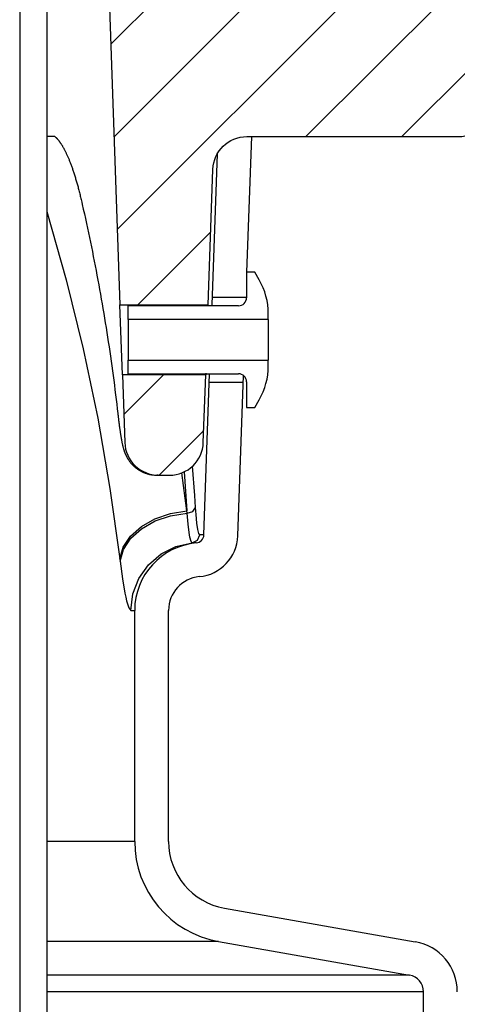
# Model space of a CAD drawing. Extents: x 2963 to 4079, y -422 to 622.
# Tile 53 of 119: x 3475.59 to 3477.2, y 498.52 to 502.15. Entities that reach past the tile are written whole.
import ezdxf

# ---------------------------------------------------------------- set-up
doc = ezdxf.new("R2010")
doc.units = 0
doc.header["$MEASUREMENT"] = 0
doc.layers.add('SPILL-BUCKET', color=1, linetype='CONTINUOUS')
pattern_1 = [(45, (9705.02148, -797.75803), (-0.176776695, 0.176776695), [])]

msp = doc.modelspace()

# ---------------------------------------------------------------- hatches: boundary and pattern name
at = {"layer": 'SPILL-BUCKET'}
h = msp.add_hatch(dxfattribs=at)
h.set_pattern_fill('ANSI31', scale=2, style=0)
h.set_pattern_definition(pattern_1)
edge = h.paths.add_edge_path()
edge.add_line((3475.96581, 502.58122), (3475.90761, 502.5188))
edge.add_line((3475.90761, 502.5188), (3475.95707, 501.10235))
edge.add_line((3475.95707, 501.10235), (3476.28238, 501.10235))
edge.add_line((3476.28238, 501.10235), (3476.29982, 501.60179))
edge.add_arc((3476.4247, 501.59747), 0.12496, 90.01861, 178.01856, ccw=False)
edge.add_line((3476.42466, 501.72243), (3477.21149, 501.72243))
edge.add_arc((3477.21152, 501.78491), 0.06248, 269.98072, 361.98074)
edge.add_line((3477.27396, 501.78707), (3477.21507, 503.47341))
edge.add_arc((3477.15263, 503.47121), 0.06248, 2.01864, 90.01862)
edge.add_line((3477.15261, 503.53369), (3477.01077, 503.53369))
edge.add_arc((3477.01078, 503.50245), 0.03124, 90.01957, 180.01957)
edge.add_line((3476.97954, 503.50244), (3476.97954, 502.59621))
edge.add_arc((3476.96423, 502.59652), 0.01531, 268.81278, 358.81278, ccw=False)
edge.add_line((3476.96392, 502.58122), (3475.96581, 502.58122))
h = msp.add_hatch(dxfattribs=at)
h.set_pattern_fill('ANSI31', scale=2, style=0)
h.set_pattern_definition(pattern_1)
edge = h.paths.add_edge_path()
edge.add_line((3475.96611, 500.84353), (3475.97482, 500.59392))
edge.add_arc((3476.09975, 500.59828), 0.125, 181.99998, 270)
edge.add_line((3476.09975, 500.47328), (3476.1397, 500.47328))
edge.add_arc((3476.1397, 500.59828), 0.125, 270, 358.00002)
edge.add_line((3476.26462, 500.59392), (3476.27334, 500.84353))
edge.add_line((3476.27334, 500.84353), (3475.96611, 500.84353))

# ---------------------------------------------------------------- linework, layer by layer
at = {"layer": 'SPILL-BUCKET', "color": 1, "linetype": 'Continuous'}
for p, q in [((3475.58737, 502.4563), (3475.58737, 488.25874)), ((3475.6873, 502.4563), (3475.6873, 488.25874)), ((3476.42547, 501.22277), (3476.44291, 501.72243)), ((3476.31569, 501.65858), (3476.29627, 501.10235)), ((3476.45428, 501.22277), (3476.4243, 501.22277)), ((3476.4243, 501.22277), (3476.4243, 501.12824)), ((3476.47077, 501.1942), (3476.45428, 501.22277)), ((3475.9871, 501.04839), (3475.9871, 501.09826)), ((3476.39432, 501.09826), (3475.9871, 501.09826)), ((3476.50424, 501.04839), (3475.9871, 501.04839)), ((3475.9871, 501.04839), (3475.9871, 501.04265)), ((3476.50424, 501.04839), (3476.50424, 501.06929)), ((3476.50424, 501.04839), (3476.50424, 501.04265)), ((3475.9871, 501.04265), (3475.9871, 501.02629)), ((3475.9871, 501.02629), (3475.9871, 501.00182)), ((3476.50424, 501.04265), (3476.50424, 501.02629)), ((3476.50424, 501.02629), (3476.50424, 501.00182)), ((3475.9871, 501.00182), (3475.9871, 500.97294)), ((3475.9871, 500.97294), (3475.9871, 500.94407)), ((3476.50424, 501.00182), (3476.50424, 500.97294)), ((3476.50424, 500.97294), (3476.50424, 500.94407)), ((3475.9871, 500.94407), (3475.9871, 500.91959)), ((3476.50424, 500.94407), (3476.50424, 500.91959)), ((3475.9871, 500.91959), (3475.9871, 500.90324)), ((3475.9871, 500.90324), (3475.9871, 500.89749)), ((3476.50424, 500.91959), (3476.50424, 500.90324)), ((3476.50424, 500.90324), (3476.50424, 500.89749)), ((3475.9871, 500.84763), (3475.9871, 500.89749)), ((3475.9871, 500.89749), (3476.50424, 500.89749)), ((3476.50424, 500.8766), (3476.50424, 500.89749)), ((3475.9871, 500.84763), (3476.39432, 500.84763)), ((3476.26662, 500.25334), (3476.28738, 500.84763)), ((3476.27345, 500.84931), (3476.27335, 500.8442)), ((3476.27335, 500.8442), (3476.27337, 500.84508)), ((3476.39146, 500.24898), (3476.41216, 500.84174)), ((3476.4243, 500.81765), (3476.4243, 500.72311)), ((3476.4243, 500.72311), (3476.45428, 500.72311)), ((3476.45428, 500.72311), (3476.47077, 500.75168)), ((3476.01145, 499.12188), (3476.01145, 499.97457)), ((3476.13637, 499.12188), (3476.13637, 499.97457)), ((3476.34281, 498.87585), (3477.04643, 498.75178)), ((3476.32113, 498.75283), (3477.02474, 498.62876)), ((3477.07635, 497.38273), (3477.07635, 498.56726))]:
    msp.add_line(p, q, dxfattribs=at)
at = {"layer": 'SPILL-BUCKET', "color": 7}
for p, q in [((3475.7025, 501.72243), (3475.68728, 501.72243)), ((3475.69135, 501.72243), (3475.68756, 501.72243)), ((3475.71754, 501.72243), (3475.69135, 501.72243)), ((3475.7174, 501.72243), (3475.7025, 501.72243)), ((3475.71754, 501.72243), (3475.71991, 501.72041)), ((3475.71991, 501.72041), (3475.72041, 501.71996)), ((3475.72041, 501.71996), (3475.72094, 501.71948)), ((3475.72094, 501.71948), (3475.72149, 501.71897)), ((3475.72149, 501.71897), (3475.72207, 501.71842)), ((3475.72207, 501.71842), (3475.72266, 501.71784)), ((3475.72266, 501.71784), (3475.72328, 501.71722)), ((3475.72328, 501.71722), (3475.72391, 501.71658)), ((3475.72391, 501.71658), (3475.72457, 501.71589)), ((3475.72457, 501.71589), (3475.72524, 501.71517)), ((3475.72524, 501.71517), (3475.72594, 501.71441)), ((3475.72594, 501.71441), (3475.72663, 501.71363)), ((3475.72663, 501.71363), (3475.72734, 501.71282)), ((3475.72734, 501.71282), (3475.72807, 501.71196)), ((3475.72807, 501.71196), (3475.72883, 501.71106)), ((3475.72883, 501.71106), (3475.72961, 501.71011)), ((3475.72961, 501.71011), (3475.73041, 501.70912)), ((3475.73041, 501.70912), (3475.73123, 501.70807)), ((3475.73123, 501.70807), (3475.73207, 501.70699)), ((3475.73207, 501.70699), (3475.73293, 501.70586)), ((3475.73293, 501.70586), (3475.73381, 501.70468)), ((3475.73381, 501.70468), (3475.7347, 501.70345)), ((3475.7347, 501.70345), (3475.73561, 501.70218)), ((3475.73561, 501.70218), (3475.73638, 501.70108)), ((3475.73638, 501.70108), (3475.73716, 501.69996)), ((3475.73716, 501.69996), (3475.73795, 501.69879)), ((3475.73795, 501.69879), (3475.73875, 501.69759)), ((3475.73875, 501.69759), (3475.73971, 501.69613)), ((3475.73971, 501.69613), (3475.74069, 501.69462)), ((3475.74069, 501.69462), (3475.74167, 501.69308)), ((3475.74167, 501.69308), (3475.74266, 501.69149)), ((3475.74266, 501.69149), (3475.74365, 501.68986)), ((3475.74365, 501.68986), (3475.74465, 501.68819)), ((3475.74465, 501.68819), (3475.74567, 501.68648)), ((3475.74567, 501.68648), (3475.74668, 501.68473)), ((3475.74668, 501.68473), (3475.74771, 501.68293)), ((3475.74771, 501.68293), (3475.74874, 501.68109)), ((3475.74874, 501.68109), (3475.74978, 501.67921)), ((3475.74978, 501.67921), (3475.75082, 501.67728)), ((3475.75082, 501.67728), (3475.75187, 501.67531)), ((3475.75187, 501.67531), (3475.75292, 501.6733)), ((3475.75292, 501.6733), (3475.75398, 501.67125)), ((3475.75398, 501.67125), (3475.75505, 501.66915)), ((3475.75505, 501.66915), (3475.75612, 501.66701)), ((3475.75612, 501.66701), (3475.75719, 501.66483)), ((3475.75719, 501.66483), (3475.75827, 501.66259)), ((3475.75827, 501.66259), (3475.75935, 501.66032)), ((3475.75935, 501.66032), (3475.76044, 501.658)), ((3475.76044, 501.658), (3475.76152, 501.65564)), ((3475.76152, 501.65564), (3475.76261, 501.65323)), ((3475.76261, 501.65323), (3475.76371, 501.65078)), ((3475.76371, 501.65078), (3475.76481, 501.64828)), ((3475.76481, 501.64828), (3475.76591, 501.64574)), ((3475.76591, 501.64574), (3475.76701, 501.64315)), ((3475.76701, 501.64315), (3475.76812, 501.64052)), ((3475.76812, 501.64052), (3475.76923, 501.63784)), ((3475.76923, 501.63784), (3475.77034, 501.63511)), ((3475.77034, 501.63511), (3475.77145, 501.63234)), ((3475.77145, 501.63234), (3475.77256, 501.62953)), ((3475.77256, 501.62953), (3475.7737, 501.62662)), ((3475.7737, 501.62662), (3475.77483, 501.62367)), ((3475.77483, 501.62367), (3475.77596, 501.6207)), ((3475.77596, 501.6207), (3475.77708, 501.61769)), ((3475.77708, 501.61769), (3475.7782, 501.61464)), ((3475.7782, 501.61464), (3475.77932, 501.61154)), ((3475.77932, 501.61154), (3475.78044, 501.6084)), ((3475.78044, 501.6084), (3475.78156, 501.60522)), ((3475.78156, 501.60522), (3475.78267, 501.602)), ((3475.78267, 501.602), (3475.78379, 501.59873)), ((3475.78379, 501.59873), (3475.7849, 501.59542)), ((3475.7849, 501.59542), (3475.78601, 501.59207)), ((3475.78601, 501.59207), (3475.78712, 501.58867)), ((3475.78712, 501.58867), (3475.78823, 501.58524)), ((3475.78823, 501.58524), (3475.78934, 501.58176)), ((3475.78934, 501.58176), (3475.79044, 501.57824)), ((3475.79044, 501.57824), (3475.79156, 501.57462)), ((3475.79156, 501.57462), (3475.79267, 501.57097)), ((3475.79267, 501.57097), (3475.79375, 501.56735)), ((3475.79375, 501.56735), (3475.79484, 501.5637)), ((3475.79484, 501.5637), (3475.79592, 501.55998)), ((3475.79592, 501.55998), (3475.797, 501.55623)), ((3475.797, 501.55623), (3475.79809, 501.55241)), ((3475.79809, 501.55241), (3475.79917, 501.54856)), ((3475.79917, 501.54856), (3475.80025, 501.54465)), ((3475.80025, 501.54465), (3475.80133, 501.5407)), ((3475.80133, 501.5407), (3475.8024, 501.5367)), ((3475.8024, 501.5367), (3475.80347, 501.53266)), ((3475.80347, 501.53266), (3475.80454, 501.52857)), ((3475.80454, 501.52857), (3475.80561, 501.52444)), ((3475.80561, 501.52444), (3475.80667, 501.52027)), ((3475.80667, 501.52027), (3475.80773, 501.51607)), ((3475.80773, 501.51607), (3475.80877, 501.51188)), ((3475.80877, 501.51188), (3475.8098, 501.50766)), ((3475.8098, 501.50766), (3475.81083, 501.50339)), ((3475.81083, 501.50339), (3475.81185, 501.49909)), ((3475.81185, 501.49909), (3475.81288, 501.49474)), ((3475.81288, 501.49474), (3475.8139, 501.49034)), ((3475.8139, 501.49034), (3475.81393, 501.49019)), ((3475.81393, 501.49019), (3475.81396, 501.49004)), ((3475.81396, 501.49004), (3475.81604, 501.48101)), ((3475.81604, 501.48101), (3475.8181, 501.47196)), ((3475.68731, 501.44631), (3475.75873, 501.19431)), ((3475.8181, 501.47196), (3475.82202, 501.45463)), ((3475.82202, 501.45463), (3475.8259, 501.43728)), ((3475.8259, 501.43728), (3475.82973, 501.41993)), ((3475.82973, 501.41993), (3475.83352, 501.40256)), ((3475.83352, 501.40256), (3475.83727, 501.38518)), ((3475.83727, 501.38518), (3475.84097, 501.36779)), ((3475.84097, 501.36779), (3475.84463, 501.35038)), ((3475.84463, 501.35038), (3475.84825, 501.33297)), ((3475.84825, 501.33297), (3475.85183, 501.31554)), ((3475.85183, 501.31554), (3475.85535, 501.29811)), ((3475.85535, 501.29811), (3475.85884, 501.28066)), ((3475.85884, 501.28066), (3475.86229, 501.2632)), ((3475.86229, 501.2632), (3475.86569, 501.24573)), ((3475.86569, 501.24573), (3475.86905, 501.22825)), ((3475.86905, 501.22825), (3475.87236, 501.21075)), ((3475.75873, 501.19431), (3475.82142, 500.93983)), ((3475.87236, 501.21075), (3475.87563, 501.19326)), ((3475.87563, 501.19326), (3475.87886, 501.17574)), ((3475.87886, 501.17574), (3475.88205, 501.15822)), ((3475.88205, 501.15822), (3475.88519, 501.14069)), ((3475.88519, 501.14069), (3475.88828, 501.12315)), ((3475.88828, 501.12315), (3475.89134, 501.10559)), ((3476.4243, 501.12908), (3476.2972, 501.12908)), ((3475.89134, 501.10559), (3475.89434, 501.08804)), ((3475.89434, 501.08804), (3475.89731, 501.07046)), ((3475.89731, 501.07046), (3475.90023, 501.05288)), ((3475.90023, 501.05288), (3475.90311, 501.03529)), ((3475.90311, 501.03529), (3475.90594, 501.0177)), ((3475.90594, 501.0177), (3475.90873, 501.00009)), ((3475.90873, 501.00009), (3475.91148, 500.98247)), ((3475.91148, 500.98247), (3475.91418, 500.96485)), ((3475.82142, 500.93983), (3475.87529, 500.6832)), ((3475.91418, 500.96485), (3475.91684, 500.94721)), ((3475.91684, 500.94721), (3475.91945, 500.92957)), ((3475.91945, 500.92957), (3475.92202, 500.91192)), ((3475.92202, 500.91192), (3475.92455, 500.89426)), ((3475.92455, 500.89426), (3475.92703, 500.8766)), ((3475.92703, 500.8766), (3475.92947, 500.85892)), ((3475.92947, 500.85892), (3475.93186, 500.84124)), ((3475.93186, 500.84124), (3475.93421, 500.82355)), ((3475.93421, 500.82355), (3475.93652, 500.80586)), ((3475.93652, 500.80586), (3475.93877, 500.78815)), ((3476.2863, 500.8168), (3476.41129, 500.8168)), ((3475.93877, 500.78815), (3475.94099, 500.77044)), ((3475.94099, 500.77044), (3475.94316, 500.75272)), ((3475.94316, 500.75272), (3475.94529, 500.735)), ((3475.94529, 500.735), (3475.94726, 500.71819)), ((3475.94726, 500.71819), (3475.9492, 500.70139)), ((3475.87529, 500.6832), (3475.92027, 500.42473)), ((3475.9492, 500.70139), (3475.94962, 500.69767)), ((3475.94962, 500.69767), (3475.95004, 500.69395)), ((3475.95004, 500.69396), (3475.95011, 500.69334)), ((3475.95011, 500.69334), (3475.95018, 500.69272)), ((3475.95018, 500.69272), (3475.95053, 500.68963)), ((3475.95053, 500.68963), (3475.95088, 500.68658)), ((3475.95088, 500.68658), (3475.95124, 500.68355)), ((3475.95124, 500.68355), (3475.95159, 500.68056)), ((3475.95159, 500.68056), (3475.95194, 500.67762)), ((3475.95194, 500.67762), (3475.9523, 500.67471)), ((3475.9523, 500.67471), (3475.95265, 500.67182)), ((3475.95265, 500.67182), (3475.953, 500.66896)), ((3475.953, 500.66896), (3475.95336, 500.66612)), ((3475.95336, 500.66612), (3475.95372, 500.66331)), ((3475.95372, 500.66331), (3475.95407, 500.66052)), ((3475.95407, 500.66052), (3475.95443, 500.65776)), ((3475.95443, 500.65776), (3475.95479, 500.65503)), ((3475.95479, 500.65503), (3475.95515, 500.65233)), ((3475.95515, 500.65233), (3475.95551, 500.64965)), ((3475.95551, 500.64965), (3475.95587, 500.647)), ((3475.95587, 500.647), (3475.95624, 500.64437)), ((3475.95624, 500.64437), (3475.9566, 500.64179)), ((3475.9566, 500.64179), (3475.95696, 500.63922)), ((3475.95696, 500.63922), (3475.95733, 500.63669)), ((3475.95733, 500.63669), (3475.95769, 500.63425)), ((3475.95769, 500.63425), (3475.95804, 500.63184)), ((3475.95804, 500.63184), (3475.95841, 500.62936)), ((3475.95841, 500.62936), (3475.95879, 500.62691)), ((3475.95879, 500.62691), (3475.95916, 500.62448)), ((3475.95916, 500.62448), (3475.95954, 500.62209)), ((3475.95954, 500.62209), (3475.95992, 500.6197)), ((3475.95992, 500.6197), (3475.9603, 500.61735)), ((3475.9603, 500.61735), (3475.96069, 500.61501)), ((3475.96069, 500.61501), (3475.96108, 500.6127)), ((3475.96108, 500.6127), (3475.96147, 500.61038)), ((3475.96147, 500.61038), (3475.96187, 500.60809)), ((3475.96187, 500.60809), (3475.96228, 500.60579)), ((3475.96228, 500.60579), (3475.96269, 500.60351)), ((3475.96269, 500.60351), (3475.96314, 500.60112)), ((3475.96314, 500.60112), (3475.96358, 500.59876)), ((3475.96358, 500.59876), (3475.96404, 500.5964)), ((3475.96404, 500.5964), (3475.96451, 500.59407)), ((3475.96451, 500.59407), (3475.96503, 500.59153)), ((3475.96503, 500.59153), (3475.96556, 500.58901)), ((3475.96556, 500.58901), (3475.96621, 500.58607)), ((3475.96621, 500.58607), (3475.96688, 500.58313)), ((3475.96688, 500.58313), (3475.96734, 500.58118)), ((3475.96734, 500.58118), (3475.96782, 500.57921)), ((3475.96782, 500.57921), (3475.96825, 500.57752)), ((3475.96825, 500.57752), (3475.9687, 500.5758)), ((3475.9687, 500.5758), (3475.96917, 500.57404)), ((3475.96917, 500.57404), (3475.96966, 500.57225)), ((3475.96966, 500.57225), (3475.97005, 500.57089)), ((3475.97005, 500.57089), (3475.97046, 500.56951)), ((3475.97046, 500.56951), (3475.97084, 500.56822)), ((3475.97084, 500.56822), (3475.97125, 500.56691)), ((3475.97125, 500.56691), (3475.97164, 500.56568)), ((3475.97164, 500.56568), (3475.97204, 500.56443)), ((3475.97204, 500.56443), (3475.97243, 500.56324)), ((3475.97243, 500.56324), (3475.97285, 500.56203)), ((3475.97285, 500.56203), (3475.97326, 500.56087)), ((3475.97326, 500.56087), (3475.97368, 500.55968)), ((3475.97368, 500.55968), (3475.9741, 500.55853)), ((3475.9741, 500.55853), (3475.97454, 500.55735)), ((3475.97454, 500.55735), (3475.97498, 500.55621)), ((3475.97498, 500.55621), (3475.97545, 500.55504)), ((3475.97545, 500.55504), (3475.97591, 500.55389)), ((3475.97591, 500.55389), (3475.9764, 500.55271)), ((3475.9764, 500.55271), (3475.97689, 500.55155)), ((3475.97689, 500.55155), (3475.9774, 500.55036)), ((3475.9774, 500.55036), (3475.97793, 500.54918)), ((3475.97793, 500.54918), (3475.97848, 500.54798)), ((3475.97848, 500.54798), (3475.97904, 500.54677)), ((3475.97904, 500.54677), (3475.97963, 500.54555)), ((3475.97963, 500.54555), (3475.98024, 500.54432)), ((3475.98024, 500.54432), (3475.98087, 500.54307)), ((3475.98087, 500.54307), (3475.98152, 500.5418)), ((3475.98152, 500.5418), (3475.9822, 500.54053)), ((3475.9822, 500.54053), (3475.98291, 500.53923)), ((3475.98291, 500.53923), (3475.98364, 500.53792)), ((3475.98364, 500.53792), (3475.9844, 500.53659)), ((3475.9844, 500.53659), (3475.98519, 500.53525)), ((3475.98519, 500.53525), (3475.98602, 500.53389)), ((3475.98602, 500.53389), (3475.98688, 500.53252)), ((3475.98688, 500.53252), (3475.98777, 500.53112)), ((3475.98777, 500.53112), (3475.9887, 500.52972)), ((3475.9887, 500.52972), (3475.98967, 500.52828)), ((3475.98967, 500.52828), (3475.99066, 500.52685)), ((3475.99066, 500.52685), (3475.99171, 500.5254)), ((3475.99171, 500.5254), (3475.99279, 500.52394)), ((3475.99279, 500.52394), (3475.99391, 500.52246)), ((3475.99391, 500.52246), (3475.99507, 500.52099)), ((3475.99507, 500.52099), (3475.99628, 500.5195)), ((3475.99628, 500.5195), (3475.99751, 500.51802)), ((3475.99751, 500.51802), (3475.9988, 500.51652)), ((3475.9988, 500.51652), (3476.00012, 500.51503)), ((3476.00012, 500.51503), (3476.00149, 500.51354)), ((3476.00149, 500.51354), (3476.00288, 500.51206)), ((3476.00288, 500.51206), (3476.00433, 500.51059)), ((3476.00433, 500.51059), (3476.0058, 500.50912)), ((3476.0058, 500.50912), (3476.00731, 500.50767)), ((3476.00731, 500.50767), (3476.00886, 500.50624)), ((3476.00886, 500.50624), (3476.01045, 500.50481)), ((3476.01045, 500.50481), (3476.01206, 500.50341)), ((3476.01206, 500.50341), (3476.01371, 500.50203)), ((3476.01371, 500.50203), (3476.01539, 500.50067)), ((3476.01539, 500.50067), (3476.01711, 500.49933)), ((3476.01711, 500.49933), (3476.01885, 500.49802)), ((3476.23292, 500.39798), (3476.22417, 500.50665)), ((3476.01885, 500.49802), (3476.02062, 500.49673)), ((3476.02062, 500.49673), (3476.02241, 500.49547)), ((3476.02241, 500.49547), (3476.0242, 500.49426)), ((3476.0242, 500.49426), (3476.02601, 500.49308)), ((3476.02601, 500.49308), (3476.02806, 500.4918)), ((3476.02806, 500.4918), (3476.03014, 500.49055)), ((3476.03014, 500.49055), (3476.03228, 500.48933)), ((3476.03228, 500.48933), (3476.03445, 500.48814)), ((3476.03445, 500.48814), (3476.03665, 500.48699)), ((3476.03665, 500.48699), (3476.03886, 500.48589)), ((3476.03886, 500.48589), (3476.04109, 500.48484)), ((3476.04109, 500.48484), (3476.04335, 500.48382)), ((3476.04335, 500.48382), (3476.04562, 500.48286)), ((3476.04562, 500.48286), (3476.0479, 500.48194)), ((3476.0479, 500.48194), (3476.0502, 500.48106)), ((3476.0502, 500.48106), (3476.05252, 500.48023)), ((3476.05252, 500.48023), (3476.05484, 500.47945)), ((3476.05484, 500.47945), (3476.05718, 500.47871)), ((3476.05718, 500.47871), (3476.05953, 500.47802)), ((3476.05953, 500.47802), (3476.06189, 500.47738)), ((3476.06189, 500.47738), (3476.06426, 500.47679)), ((3476.06426, 500.47679), (3476.06663, 500.47624)), ((3476.06663, 500.47624), (3476.06902, 500.47574)), ((3476.06902, 500.47574), (3476.0714, 500.47528)), ((3476.0714, 500.47528), (3476.0735, 500.47492)), ((3476.09818, 500.47328), (3476.09371, 500.47328)), ((3476.2042, 500.34143), (3476.18522, 500.48185)), ((3476.19369, 500.48551), (3476.2042, 500.34143)), ((3475.92027, 500.42473), (3475.95631, 500.16478)), ((3476.23579, 500.35396), (3476.23292, 500.39798)), ((3476.22576, 500.33939), (3476.23579, 500.35396)), ((3476.23665, 500.34103), (3476.23579, 500.35396)), ((3476.08615, 500.31289), (3476.14332, 500.33225)), ((3476.08686, 500.30438), (3476.14396, 500.32375)), ((3476.14332, 500.33225), (3476.2042, 500.34143)), ((3476.14396, 500.32375), (3476.20478, 500.33297)), ((3476.20478, 500.33297), (3476.2042, 500.34143)), ((3476.20478, 500.33297), (3476.22576, 500.33939)), ((3476.20834, 500.29255), (3476.20478, 500.33297)), ((3476.23758, 500.3289), (3476.23665, 500.34103)), ((3476.24083, 500.29614), (3476.23758, 500.3289)), ((3475.99635, 500.2489), (3476.03615, 500.28454)), ((3476.03615, 500.28454), (3476.08615, 500.31289)), ((3476.03694, 500.27602), (3476.08686, 500.30438)), ((3476.21222, 500.26143), (3476.20834, 500.29255)), ((3476.24435, 500.27278), (3476.24083, 500.29614)), ((3475.96919, 500.20816), (3475.99635, 500.2489)), ((3475.99723, 500.2404), (3476.03694, 500.27602)), ((3476.21511, 500.24473), (3476.21222, 500.26143)), ((3476.24334, 500.23299), (3476.25183, 500.25334)), ((3476.24814, 500.2581), (3476.24435, 500.27278)), ((3476.25183, 500.25334), (3476.24814, 500.2581)), ((3476.26292, 500.25334), (3476.25183, 500.25334)), ((3475.95631, 500.16478), (3475.96919, 500.20816)), ((3475.97015, 500.19968), (3475.99723, 500.2404)), ((3476.10881, 500.18285), (3476.16368, 500.21021)), ((3476.16368, 500.21021), (3476.22355, 500.22334)), ((3476.22355, 500.22334), (3476.24334, 500.23299)), ((3476.2346, 500.22334), (3476.22355, 500.22334)), ((3476.23829, 500.22334), (3476.2346, 500.22334)), ((3475.95732, 500.15632), (3475.97015, 500.19968)), ((3476.06226, 500.1429), (3476.10881, 500.18285)), ((3475.95631, 500.16478), (3475.95732, 500.15632)), ((3475.95732, 500.15632), (3475.96616, 500.09104)), ((3476.02685, 500.09278), (3476.06226, 500.1429)), ((3476.00471, 500.03551), (3476.02685, 500.09278)), ((3475.99717, 499.97457), (3476.00471, 500.03551)), ((3475.98985, 499.98377), (3475.99717, 499.97457)), ((3476.00788, 499.97457), (3476.01145, 499.97457)), ((3476.01145, 499.12188), (3475.6873, 499.12188)), ((3476.32112, 498.75283), (3475.6873, 498.75283)), ((3477.02474, 498.62876), (3475.6873, 498.62876)), ((3477.07635, 498.56726), (3475.6873, 498.56726))]:
    msp.add_line(p, q, dxfattribs=at)
at = {"layer": 'SPILL-BUCKET', "color": 2, "linetype": 'Continuous'}
msp.add_line((3475.96611, 500.84353), (3475.95707, 501.10235), dxfattribs=at)
at = {"layer": 'SPILL-BUCKET', "color": 7, "linetype": 'Continuous'}
for p, q in [((3476.21944, 500.2286), (3476.21511, 500.24473)), ((3476.26662, 500.25334), (3476.26292, 500.25334)), ((3476.22353, 500.22334), (3476.21944, 500.2286)), ((3476.22355, 500.22334), (3476.22353, 500.22334)), ((3475.96616, 500.09104), (3475.97544, 500.0376)), ((3475.97544, 500.0376), (3475.97855, 500.02286)), ((3475.97855, 500.02286), (3475.9816, 500.00995)), ((3475.9816, 500.00995), (3475.98985, 499.98377)), ((3475.99717, 499.97457), (3476.00788, 499.97457))]:
    msp.add_line(p, q, dxfattribs=at)
at = {"layer": 'SPILL-BUCKET', "color": 2, "linetype": 'Continuous'}
msp.add_lwpolyline([(3475.96581, 502.58122), (3475.90761, 502.5188), (3475.95707, 501.10235), (3476.28238, 501.10235), (3476.29982, 501.60179, -0.404026), (3476.42466, 501.72243), (3477.21149, 501.72243, 0.4244749), (3477.27396, 501.78707), (3477.21507, 503.47341, 0.4040261), (3477.15261, 503.53369), (3477.01077, 503.53369, 0.4142136), (3476.97954, 503.50244), (3476.97954, 502.59621, -0.4142136), (3476.96392, 502.58122), (3475.96581, 502.58122)], format="xyb", dxfattribs=at)
msp.add_lwpolyline([(3475.96611, 500.84353), (3475.97482, 500.59392, 0.4040263), (3476.09975, 500.47328), (3476.1397, 500.47328, 0.4040263), (3476.26462, 500.59392), (3476.27334, 500.84353)], format="xyb", close=True, dxfattribs=at)
at = {"layer": 'SPILL-BUCKET', "color": 7}
msp.add_lwpolyline([(3476.0735, 500.47492), (3476.08513, 500.47358), (3476.09371, 500.47328)], dxfattribs=at)
at = {"layer": 'SPILL-BUCKET', "color": 1, "linetype": 'Continuous'}
for centre, radius, start, end in [((3476.25441, 501.06929), 0.24983, 0, 30), ((3476.39432, 501.12824), 0.02998, 270, 0), ((3476.25441, 500.8766), 0.24983, 330, 0), ((3476.39432, 500.81765), 0.02998, 0, 90), ((3476.23541, 500.25443), 0.03123, 275.28151, 358), ((3476.23541, 500.25443), 0.15614, 275.28151, 358), ((3476.26128, 499.97457), 0.24983, 95.28151, 180), ((3476.26128, 499.97457), 0.12491, 95.28151, 180), ((3476.3862, 499.12188), 0.37474, 180, 260), ((3476.3862, 499.12188), 0.24983, 180, 260), ((3477.0139, 498.56726), 0.18737, 0, 80), ((3477.0139, 498.56726), 0.06246, 0, 80)]:
    msp.add_arc(centre, radius, start, end, dxfattribs=at)

doc.saveas('drawing.dxf')
